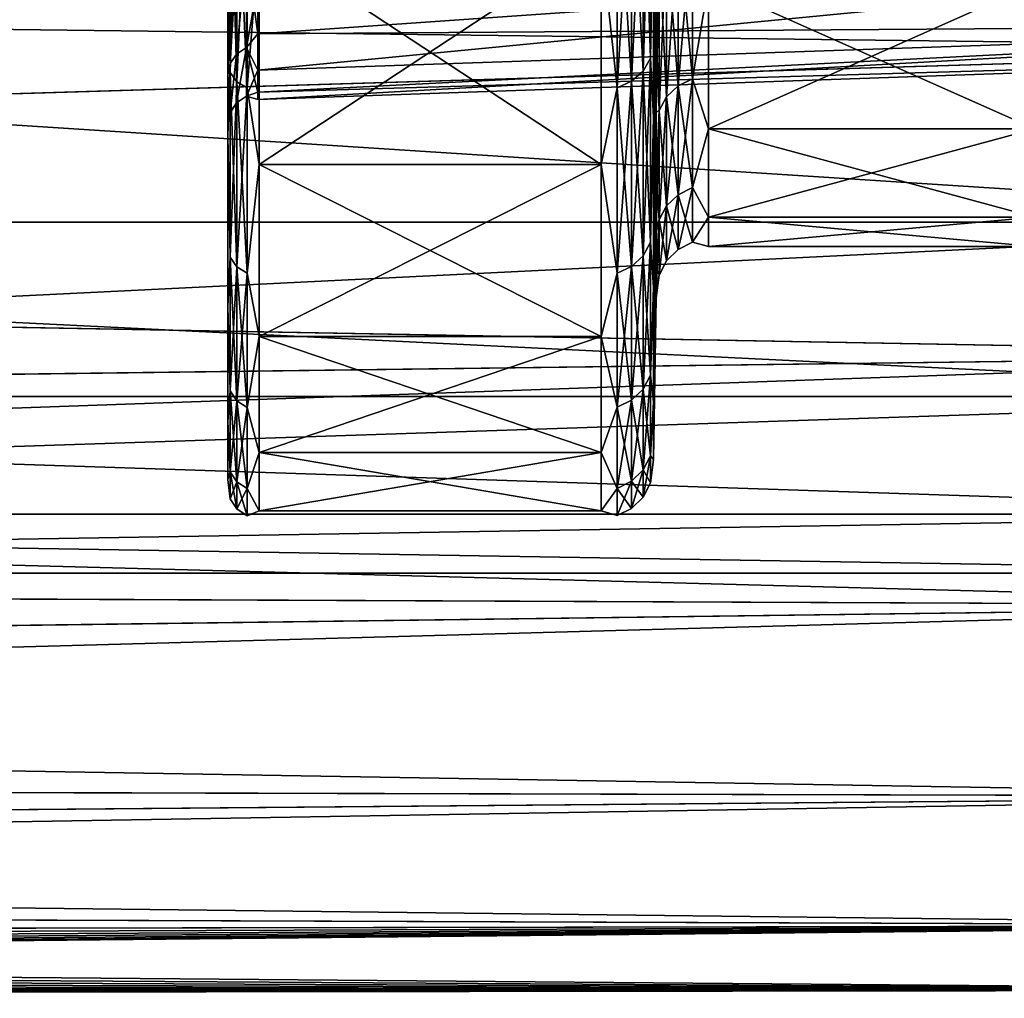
# Model space of a CAD drawing. Header units: metres. Extents: x 59 to 135, y -85 to 115.
# Tile 106 of 256: x 96.05 to 100.77, y 5 to 9.69. Entities that reach past the tile are written whole.
import ezdxf

# ---------------------------------------------------------------- set-up
doc = ezdxf.new("R2010")
doc.units = ezdxf.units.M
doc.layers.add('solid_20_404_502_XXX', color=7, linetype='CONTINUOUS')

msp = doc.modelspace()

# ---------------------------------------------------------------- linework, layer by layer
at = {"layer": 'solid_20_404_502_XXX'}
for points in [[(103.25, 9.551167, 13.734648), (103.25, 11.270406, 15.783558), (72.920464, 9.927427, 14.226108)], [(103.25, 11.270406, -15.783558), (103.25, 9.551167, -13.734648), (72.920471, 9.927106, -14.225698)], [(99.039986, 10.558228, -10.959392), (99.075989, 10.616273, -10.92292), (99.075989, 9.502599, -8.907879)], [(99.039986, 9.440835, 8.937623), (99.075989, 9.502599, 8.907879), (99.075989, 10.616273, 10.92292)], [(99.039986, 10.558228, 10.959392), (99.039986, 9.440835, 8.937623), (99.075989, 10.616273, 10.92292)], [(99.075989, 9.502599, -8.907879), (99.075989, 10.616273, -10.92292), (99.089287, 10.286002, -10.227181)], [(99.075989, 10.616273, 10.92292), (99.075989, 9.502599, 8.907879), (99.089287, 10.286002, 10.227181)], [(99.089287, 9.218474, 8.10156), (99.103401, 10.085147, 8.062821), (99.103401, 10.604652, 9.129783)], [(99.089287, 10.286002, 10.227181), (99.089287, 9.218474, 8.10156), (99.103401, 10.604652, 9.129783)], [(97.061371, 10.551306, 10.963741), (97.050003, 10.204862, 10.277916), (97.061371, 9.43347, 8.94117)], [(97.061371, 9.43347, -8.94117), (97.050003, 10.204862, -10.277916), (97.061371, 10.551306, -10.963741)], [(97.061371, 10.551306, -10.963741), (97.093895, 10.510044, -10.989668), (97.093895, 9.389565, -8.962313)], [(97.061371, 9.43347, -8.94117), (97.061371, 10.551306, -10.963741), (97.093895, 9.389565, -8.962313)], [(97.061371, 10.551306, 10.963741), (97.061371, 9.43347, 8.94117), (97.093895, 10.510044, 10.989668)], [(98.984734, 10.512296, -10.988253), (99.039986, 10.558228, -10.959392), (99.039986, 9.440835, -8.937623)], [(98.984734, 9.39196, 8.96116), (99.039986, 9.440835, 8.937623), (99.039986, 10.558228, 10.959392)], [(98.984734, 10.512296, 10.988253), (98.984734, 9.39196, 8.96116), (99.039986, 10.558228, 10.959392)], [(99.039986, 9.440835, -8.937623), (99.039986, 10.558228, -10.959392), (99.075989, 9.502599, -8.907879)], [(97.061371, 9.43347, 8.94117), (97.093895, 9.389565, 8.962313), (97.093895, 10.510044, 10.989668)], [(97.093895, 10.510044, -10.989668), (97.142601, 10.482477, -11.006989), (97.142601, 9.360231, -8.976439)], [(97.093895, 9.389565, -8.962313), (97.093895, 10.510044, -10.989668), (97.142601, 9.360231, -8.976439)], [(97.093895, 10.510044, 10.989668), (97.093895, 9.389565, 8.962313), (97.142601, 10.482477, 11.006989)], [(97.093895, 9.389565, 8.962313), (97.142601, 9.360231, 8.976439), (97.142601, 10.482477, 11.006989)], [(97.142601, 9.360231, -8.976439), (97.142601, 10.482477, -11.006989), (97.199997, 10.073275, -10.35)], [(97.142601, 10.482477, 11.006989), (97.142601, 9.360231, 8.976439), (97.199997, 10.073275, 10.35)], [(98.915527, 10.482882, 11.006735), (98.839325, 10.073275, 10.35), (98.915527, 9.360662, 8.976232)], [(98.915527, 9.360662, -8.976232), (98.839325, 10.073275, -10.35), (98.915527, 10.482882, -11.006735)], [(98.915527, 10.482882, -11.006735), (98.984734, 10.512296, -10.988253), (98.984734, 9.39196, -8.96116)], [(98.915527, 9.360662, 8.976232), (98.984734, 9.39196, 8.96116), (98.984734, 10.512296, 10.988253)], [(98.915527, 10.482882, 11.006735), (98.915527, 9.360662, 8.976232), (98.984734, 10.512296, 10.988253)], [(98.915527, 9.360662, -8.976232), (98.915527, 10.482882, -11.006735), (98.984734, 9.39196, -8.96116)], [(98.984734, 9.39196, -8.96116), (98.984734, 10.512296, -10.988253), (99.039986, 9.440835, -8.937623)], [(99.075989, 9.502599, -8.907879), (99.089287, 10.286002, -10.227181), (99.089287, 9.218474, -8.10156)], [(99.075989, 9.502599, 8.907879), (99.089287, 9.218474, 8.10156), (99.089287, 10.286002, 10.227181)], [(99.089287, 9.218474, -8.10156), (99.089287, 10.286002, -10.227181), (99.103401, 10.085147, -8.062821)], [(97.050003, 9.185069, 1.061357), (97.050003, 9.131734, 8.14188), (97.050003, 10.204862, 10.277916)], [(97.061371, 9.43347, 8.94117), (97.050003, 10.204862, 10.277916), (97.050003, 9.131734, 8.14188)], [(97.050003, 9.423457, 3.168647), (97.050003, 9.185069, 1.061357), (97.050003, 10.204862, 10.277916)], [(97.050003, 9.897255, 5.236279), (97.050003, 9.423457, 3.168647), (97.050003, 10.204862, 10.277916)], [(97.050003, 9.896852, -5.234885), (97.050003, 10.204862, -10.277916), (97.050003, 9.131734, -8.14188)], [(97.061371, 9.43347, -8.94117), (97.050003, 9.131734, -8.14188), (97.050003, 10.204862, -10.277916)], [(99.15271, 10.093977, -7.723905), (99.207962, 10.143787, -7.702418), (99.207962, 9.370328, -5.577358)], [(99.15271, 9.31836, 5.592916), (99.207962, 9.370328, 5.577358), (99.207962, 10.143787, 7.702418)], [(99.15271, 10.093977, 7.723905), (99.15271, 9.31836, 5.592916), (99.207962, 10.143787, 7.702418)], [(99.207962, 10.143787, -7.702418), (99.277161, 10.175684, -7.68866), (99.277161, 9.403606, -5.567395)], [(99.207962, 9.370328, 5.577358), (99.277161, 9.403606, 5.567395), (99.277161, 10.175684, 7.68866)], [(99.207962, 10.143787, 7.702418), (99.207962, 9.370328, 5.577358), (99.277161, 10.175684, 7.68866)], [(99.207962, 9.370328, -5.577358), (99.207962, 10.143787, -7.702418), (99.277161, 9.403606, -5.567395)], [(99.277161, 9.403606, -5.567395), (99.277161, 10.175684, -7.68866), (99.353363, 9.860685, -6.879335)], [(99.277161, 10.175684, 7.68866), (99.277161, 9.403606, 5.567395), (99.353363, 9.860685, 6.879335)], [(97.142601, 9.360231, -8.976439), (97.199997, 10.073275, -10.35), (97.199997, 8.992927, -8.198852)], [(97.142601, 9.360231, 8.976439), (97.199997, 8.992927, 8.198852), (97.199997, 10.073275, 10.35)], [(103.603325, 10.06626, 4.423176), (97.194763, 9.620008, 3.417144), (97.194763, 9.863747, 4.536216)], [(103.603325, 10.06626, 4.423176), (103.603325, 9.663693, 2.227854), (97.194763, 9.620008, 3.417144)], [(103.603325, 10.066259, -4.423169), (97.194763, 9.620008, -3.417138), (97.194763, 9.445253, -2.285241)], [(103.603325, 9.663692, -2.227846), (103.603325, 10.066259, -4.423169), (97.194763, 9.445253, -2.285241)], [(103.603325, 10.066259, -4.423169), (97.194763, 9.863745, -4.53621), (97.194763, 9.620008, -3.417138)], [(97.199997, 8.992927, 8.198852), (98.839325, 8.992927, 8.198852), (98.839325, 10.073275, 10.35)], [(97.199997, 10.073275, 10.35), (97.199997, 8.992927, 8.198852), (98.839325, 10.073275, 10.35)], [(97.199997, 10.073275, -10.35), (98.839325, 10.073275, -10.35), (98.839325, 8.992927, -8.198852)], [(97.199997, 8.992927, -8.198852), (97.199997, 10.073275, -10.35), (98.839325, 8.992927, -8.198852)], [(98.915527, 9.360662, 8.976232), (98.839325, 10.073275, 10.35), (98.839325, 8.992927, 8.198852)], [(98.915527, 9.360662, -8.976232), (98.839325, 8.992927, -8.198852), (98.839325, 10.073275, -10.35)], [(99.089287, 9.218474, 8.10156), (99.103401, 9.63101, 6.966439), (99.103401, 10.085147, 8.062821)], [(99.089287, 9.218474, -8.10156), (99.103401, 10.085147, -8.062821), (99.103401, 9.63101, -6.966439)], [(99.116707, 10.031031, 7.751057), (99.103401, 10.085147, 8.062821), (99.103401, 9.63101, 6.966439)], [(99.116707, 10.031031, -7.751057), (99.103401, 9.63101, -6.966439), (99.103401, 10.085147, -8.062821)], [(99.116707, 10.031031, -7.751057), (99.15271, 10.093977, -7.723905), (99.15271, 9.31836, -5.592916)], [(99.116707, 9.252687, 5.612577), (99.15271, 9.31836, 5.592916), (99.15271, 10.093977, 7.723905)], [(99.116707, 10.031031, 7.751057), (99.116707, 9.252687, 5.612577), (99.15271, 10.093977, 7.723905)], [(99.15271, 9.31836, -5.592916), (99.15271, 10.093977, -7.723905), (99.207962, 9.370328, -5.577358)], [(97.139091, 10.01503, 5.149924), (97.092133, 9.522434, 3.128946), (97.092133, 9.987039, 5.171455)], [(97.139091, 10.01503, 5.149924), (97.139091, 9.553516, 3.115788), (97.092133, 9.522434, 3.128946)], [(97.139091, 10.015028, -5.149918), (97.092133, 9.987036, -5.171448), (97.092133, 9.522432, -3.128938)], [(97.139091, 9.553515, -3.115782), (97.139091, 10.015028, -5.149918), (97.092133, 9.522432, -3.128938)], [(97.139091, 10.01503, 5.149924), (97.194763, 9.863747, 4.536216), (97.194763, 9.620008, 3.417144)], [(97.139091, 10.01503, 5.149924), (97.194763, 9.620008, 3.417144), (97.139091, 9.553516, 3.115788)], [(97.139091, 9.553515, -3.115782), (97.194763, 9.863745, -4.53621), (97.139091, 10.015028, -5.149918)], [(99.116707, 10.031031, 7.751057), (99.103401, 9.63101, 6.966439), (99.103401, 9.2439, 5.844637)], [(99.116707, 10.031031, 7.751057), (99.103401, 9.2439, 5.844637), (99.116707, 9.252687, 5.612577)], [(99.116707, 9.252687, -5.612577), (99.103401, 9.63101, -6.966439), (99.116707, 10.031031, -7.751057)], [(99.116707, 9.252687, -5.612577), (99.116707, 10.031031, -7.751057), (99.15271, 9.31836, -5.592916)], [(97.092133, 9.987039, 5.171455), (97.060921, 9.476789, 3.147188), (97.060921, 9.945628, 5.201327)], [(97.092133, 9.987039, 5.171455), (97.092133, 9.522434, 3.128946), (97.060921, 9.476789, 3.147188)], [(97.092133, 9.987036, -5.171448), (97.060921, 9.945633, -5.201345), (97.060921, 9.476792, -3.147207)], [(97.092133, 9.522432, -3.128938), (97.092133, 9.987036, -5.171448), (97.060921, 9.476792, -3.147207)], [(103.25, 9.551167, 13.734648), (72.920464, 9.927427, 14.226108), (72.939583, 8.636101, 12.411262)], [(103.25, 9.551167, -13.734648), (72.939606, 8.634481, -12.408734), (72.920471, 9.927106, -14.225698)], [(97.060921, 9.945633, -5.201345), (97.050003, 9.896852, -5.234885), (97.050003, 9.423212, -3.167214)], [(97.060921, 9.476792, -3.147207), (97.060921, 9.945633, -5.201345), (97.050003, 9.423212, -3.167214)], [(97.060921, 9.945628, 5.201327), (97.050003, 9.423457, 3.168647), (97.050003, 9.897255, 5.236279)], [(97.060921, 9.945628, 5.201327), (97.060921, 9.476789, 3.147188), (97.050003, 9.423457, 3.168647)], [(97.050003, 9.423212, -3.167214), (97.050003, 9.896852, -5.234885), (97.050003, 9.131734, -8.14188)], [(97.139091, 9.553515, -3.115782), (97.194763, 9.620008, -3.417138), (97.194763, 9.863745, -4.53621)], [(99.277161, 9.403606, -5.567395), (99.353363, 9.860685, -6.879335), (99.353363, 9.163729, -4.642724)], [(99.277161, 9.403606, 5.567395), (99.353363, 9.163729, 4.642724), (99.353363, 9.860685, 6.879335)], [(100.916634, 9.163729, -4.642724), (99.353363, 9.163729, -4.642724), (99.353363, 9.860685, -6.879335)], [(100.916634, 9.860685, -6.879335), (100.916634, 9.163729, -4.642724), (99.353363, 9.860685, -6.879335)], [(100.916634, 9.860685, 6.879335), (99.353363, 9.860685, 6.879335), (99.353363, 9.163729, 4.642724)], [(100.916634, 9.163729, 4.642724), (100.916634, 9.860685, 6.879335), (99.353363, 9.163729, 4.642724)], [(103.25, 8.717462, -8.317675), (103.25, 9.813466, -10.5), (86.25, 9.813454, -10.499971)], [(103.25, 9.813466, 10.5), (103.25, 8.717462, 8.317675), (86.25, 9.813454, 10.499971)], [(103.25, 8.717462, -8.317675), (86.25, 9.813454, -10.499971), (86.25, 8.717332, -8.317341)], [(103.25, 8.717462, 8.317675), (86.25, 8.717332, 8.317341), (86.25, 9.813454, 10.499971)], [(103.603325, 9.663693, 2.227854), (97.194763, 9.445254, 2.285247), (97.194763, 9.620008, 3.417144)], [(103.603325, 9.663693, 2.227854), (97.194763, 9.340138, 1.144773), (97.194763, 9.445254, 2.285247)], [(103.603325, 9.663693, 2.227854), (103.603325, 9.528847, 0.000004), (97.194763, 9.340138, 1.144773)], [(103.603325, 9.663692, -2.227846), (97.194763, 9.340137, -1.144767), (97.194763, 9.305056, 0.000003)], [(103.603325, 9.528847, 0.000004), (103.603325, 9.663692, -2.227846), (97.194763, 9.305056, 0.000003)], [(103.603325, 9.663692, -2.227846), (97.194763, 9.445253, -2.285241), (97.194763, 9.340137, -1.144767)], [(99.089287, 8.404935, 5.866377), (99.103401, 9.2439, 5.844637), (99.103401, 9.63101, 6.966439)], [(99.089287, 9.218474, 8.10156), (99.089287, 8.404935, 5.866377), (99.103401, 9.63101, 6.966439)], [(99.089287, 9.218474, -8.10156), (99.103401, 9.63101, -6.966439), (99.103401, 9.2439, -5.844637)], [(99.116707, 9.252687, -5.612577), (99.103401, 9.2439, -5.844637), (99.103401, 9.63101, -6.966439)], [(97.139091, 9.553516, 3.115788), (97.194763, 9.620008, 3.417144), (97.194763, 9.445254, 2.285247)], [(97.139091, 9.553515, -3.115782), (97.194763, 9.445253, -2.285241), (97.194763, 9.620008, -3.417138)], [(103.25, 8.081416, 11.5), (103.25, 9.551167, 13.734648), (72.939583, 8.636101, 12.411262)], [(103.25, 9.551167, -13.734648), (103.25, 8.081416, -11.5), (72.939606, 8.634481, -12.408734)], [(97.139091, 9.553516, 3.115788), (97.092133, 9.288671, 1.047346), (97.092133, 9.522434, 3.128946)], [(97.139091, 9.553516, 3.115788), (97.139091, 9.321317, 1.04292), (97.092133, 9.288671, 1.047346)], [(97.139091, 9.553515, -3.115782), (97.092133, 9.522432, -3.128938), (97.092133, 9.288671, -1.047338)], [(97.139091, 9.321317, -1.042914), (97.139091, 9.553515, -3.115782), (97.092133, 9.288671, -1.047338)], [(97.139091, 9.553516, 3.115788), (97.194763, 9.445254, 2.285247), (97.194763, 9.340138, 1.144773)], [(97.139091, 9.553516, 3.115788), (97.194763, 9.340138, 1.144773), (97.139091, 9.321317, 1.04292)], [(97.139091, 9.321317, -1.042914), (97.194763, 9.445253, -2.285241), (97.139091, 9.553515, -3.115782)], [(97.092133, 9.522434, 3.128946), (97.060921, 9.240887, 1.053472), (97.060921, 9.476789, 3.147188)], [(97.092133, 9.522434, 3.128946), (97.092133, 9.288671, 1.047346), (97.060921, 9.240887, 1.053472)], [(97.092133, 9.522432, -3.128938), (97.060921, 9.476792, -3.147207), (97.060921, 9.240888, -1.053492)], [(97.092133, 9.288671, -1.047338), (97.092133, 9.522432, -3.128938), (97.060921, 9.240888, -1.053492)], [(103.603325, 9.528847, 0.000004), (97.194763, 9.305056, 0.000003), (97.194763, 9.340138, 1.144773)], [(99.039986, 9.440835, -8.937623), (99.075989, 9.502599, -8.907879), (99.075989, 8.621541, -6.780816)], [(99.039986, 8.556835, 6.803458), (99.075989, 8.621541, 6.780816), (99.075989, 9.502599, 8.907879)], [(99.039986, 9.440835, 8.937623), (99.039986, 8.556835, 6.803458), (99.075989, 9.502599, 8.907879)], [(99.075989, 8.621541, -6.780816), (99.075989, 9.502599, -8.907879), (99.089287, 9.218474, -8.10156)], [(99.075989, 9.502599, 8.907879), (99.075989, 8.621541, 6.780816), (99.089287, 9.218474, 8.10156)], [(97.060921, 9.476792, -3.147207), (97.050003, 9.423212, -3.167214), (97.050003, 9.184987, -1.059905)], [(97.060921, 9.240888, -1.053492), (97.060921, 9.476792, -3.147207), (97.050003, 9.184987, -1.059905)], [(97.060921, 9.476789, 3.147188), (97.050003, 9.185069, 1.061357), (97.050003, 9.423457, 3.168647)], [(97.060921, 9.476789, 3.147188), (97.060921, 9.240887, 1.053472), (97.050003, 9.185069, 1.061357)], [(97.139091, 9.321317, -1.042914), (97.194763, 9.340137, -1.144767), (97.194763, 9.445253, -2.285241)], [(98.984734, 9.39196, -8.96116), (99.039986, 9.440835, -8.937623), (99.039986, 8.556835, -6.803458)], [(98.984734, 8.505632, 6.821374), (99.039986, 8.556835, 6.803458), (99.039986, 9.440835, 8.937623)], [(98.984734, 9.39196, 8.96116), (98.984734, 8.505632, 6.821374), (99.039986, 9.440835, 8.937623)], [(99.039986, 8.556835, -6.803458), (99.039986, 9.440835, -8.937623), (99.075989, 8.621541, -6.780816)], [(97.061371, 9.43347, 8.94117), (97.050003, 9.131734, 8.14188), (97.061371, 8.549119, 6.806158)], [(97.061371, 8.549119, -6.806158), (97.050003, 9.131734, -8.14188), (97.061371, 9.43347, -8.94117)], [(97.050003, 9.184987, -1.059905), (97.050003, 9.423212, -3.167214), (97.050003, 9.131734, -8.14188)], [(97.061371, 9.43347, -8.94117), (97.093895, 9.389565, -8.962313), (97.093895, 8.503123, -6.822252)], [(97.061371, 8.549119, -6.806158), (97.061371, 9.43347, -8.94117), (97.093895, 8.503123, -6.822252)], [(97.061371, 9.43347, 8.94117), (97.061371, 8.549119, 6.806158), (97.093895, 9.389565, 8.962313)], [(97.061371, 8.549119, 6.806158), (97.093895, 8.503123, 6.822252), (97.093895, 9.389565, 8.962313)], [(97.093895, 9.389565, -8.962313), (97.142601, 9.360231, -8.976439), (97.142601, 8.472392, -6.833005)], [(97.093895, 8.503123, -6.822252), (97.093895, 9.389565, -8.962313), (97.142601, 8.472392, -6.833005)], [(97.093895, 9.389565, 8.962313), (97.093895, 8.503123, 6.822252), (97.142601, 9.360231, 8.976439)], [(98.915527, 9.360662, -8.976232), (98.984734, 9.39196, -8.96116), (98.984734, 8.505632, -6.821374)], [(98.915527, 8.472844, 6.832848), (98.984734, 8.505632, 6.821374), (98.984734, 9.39196, 8.96116)], [(98.915527, 9.360662, 8.976232), (98.915527, 8.472844, 6.832848), (98.984734, 9.39196, 8.96116)], [(98.984734, 8.505632, -6.821374), (98.984734, 9.39196, -8.96116), (99.039986, 8.556835, -6.803458)], [(99.207962, 9.370328, -5.577358), (99.277161, 9.403606, -5.567395), (99.277161, 8.883014, -3.370841)], [(99.207962, 8.848804, 3.376873), (99.277161, 8.883014, 3.370841), (99.277161, 9.403606, 5.567395)], [(99.207962, 9.370328, 5.577358), (99.207962, 8.848804, 3.376873), (99.277161, 9.403606, 5.567395)], [(99.277161, 8.883014, -3.370841), (99.277161, 9.403606, -5.567395), (99.353363, 9.163729, -4.642724)], [(99.277161, 9.403606, 5.567395), (99.277161, 8.883014, 3.370841), (99.353363, 9.163729, 4.642724)], [(97.093895, 8.503123, 6.822252), (97.142601, 8.472392, 6.833005), (97.142601, 9.360231, 8.976439)], [(97.142601, 8.472392, -6.833005), (97.142601, 9.360231, -8.976439), (97.199997, 8.992927, -8.198852)], [(97.142601, 9.360231, 8.976439), (97.142601, 8.472392, 6.833005), (97.199997, 8.992927, 8.198852)], [(98.915527, 9.360662, 8.976232), (98.839325, 8.992927, 8.198852), (98.915527, 8.472844, 6.832848)], [(98.915527, 8.472844, -6.832848), (98.839325, 8.992927, -8.198852), (98.915527, 9.360662, -8.976232)], [(98.915527, 8.472844, -6.832848), (98.915527, 9.360662, -8.976232), (98.984734, 8.505632, -6.821374)], [(99.15271, 9.31836, -5.592916), (99.207962, 9.370328, -5.577358), (99.207962, 8.848804, -3.376873)], [(99.15271, 8.795381, 3.386292), (99.207962, 8.848804, 3.376873), (99.207962, 9.370328, 5.577358)], [(99.15271, 9.31836, 5.592916), (99.15271, 8.795381, 3.386292), (99.207962, 9.370328, 5.577358)], [(99.207962, 8.848804, -3.376873), (99.207962, 9.370328, -5.577358), (99.277161, 8.883014, -3.370841)], [(97.139091, 9.321317, -1.042914), (97.092133, 9.288671, -1.047338), (97.092133, 9.288671, 1.047346)], [(97.139091, 9.321317, 1.04292), (97.139091, 9.321317, -1.042914), (97.092133, 9.288671, 1.047346)], [(97.139091, 9.321317, 1.04292), (97.194763, 9.340138, 1.144773), (97.194763, 9.305056, 0.000003)], [(97.139091, 9.321317, -1.042914), (97.194763, 9.305056, 0.000003), (97.194763, 9.340137, -1.144767)], [(97.139091, 9.321317, 1.04292), (97.194763, 9.305056, 0.000003), (97.139091, 9.321317, -1.042914)], [(99.116707, 9.252687, -5.612577), (99.15271, 9.31836, -5.592916), (99.15271, 8.795381, -3.386292)], [(99.116707, 8.72787, 3.398196), (99.15271, 8.795381, 3.386292), (99.15271, 9.31836, 5.592916)], [(99.116707, 9.252687, 5.612577), (99.116707, 8.72787, 3.398196), (99.15271, 9.31836, 5.592916)], [(99.15271, 8.795381, -3.386292), (99.15271, 9.31836, -5.592916), (99.207962, 8.848804, -3.376873)], [(97.092133, 9.288671, -1.047338), (97.060921, 9.240888, -1.053492), (97.060921, 9.240887, 1.053472)], [(97.092133, 9.288671, 1.047346), (97.092133, 9.288671, -1.047338), (97.060921, 9.240887, 1.053472)], [(99.116707, 9.252687, 5.612577), (99.103401, 9.2439, 5.844637), (99.103401, 8.92523, 4.701509)], [(99.116707, 9.252687, 5.612577), (99.103401, 8.92523, 4.701509), (99.103401, 8.676161, 3.541225)], [(99.116707, 9.252687, 5.612577), (99.103401, 8.676161, 3.541225), (99.116707, 8.72787, 3.398196)], [(99.116707, 9.252687, -5.612577), (99.103401, 8.92523, -4.701509), (99.103401, 9.2439, -5.844637)], [(99.116707, 8.72787, -3.398196), (99.103401, 8.92523, -4.701509), (99.116707, 9.252687, -5.612577)], [(99.116707, 8.72787, -3.398196), (99.116707, 9.252687, -5.612577), (99.15271, 8.795381, -3.386292)], [(97.060921, 9.240888, -1.053492), (97.050003, 9.184987, -1.059905), (97.050003, 9.185069, 1.061357)], [(97.060921, 9.240887, 1.053472), (97.060921, 9.240888, -1.053492), (97.050003, 9.185069, 1.061357)], [(99.075989, 8.621541, -6.780816), (99.089287, 9.218474, -8.10156), (99.089287, 8.404935, -5.866377)], [(99.075989, 8.621541, 6.780816), (99.089287, 8.404935, 5.866377), (99.089287, 9.218474, 8.10156)], [(99.089287, 8.404935, 5.866377), (99.103401, 8.92523, 4.701509), (99.103401, 9.2439, 5.844637)], [(99.089287, 8.404935, -5.866377), (99.103401, 9.2439, -5.844637), (99.103401, 8.92523, -4.701509)], [(99.089287, 8.404935, -5.866377), (99.089287, 9.218474, -8.10156), (99.103401, 9.2439, -5.844637)], [(97.050003, 9.185069, 1.061357), (97.050003, 9.131734, -8.14188), (97.050003, 9.131734, 8.14188)], [(97.050003, 9.185069, 1.061357), (97.050003, 9.184987, -1.059905), (97.050003, 9.131734, -8.14188)], [(99.277161, 8.883014, -3.370841), (99.353363, 9.163729, -4.642724), (99.353363, 8.741447, -2.338412)], [(99.277161, 8.883014, 3.370841), (99.353363, 8.741447, 2.338412), (99.353363, 9.163729, 4.642724)], [(100.916634, 8.741447, -2.338412), (99.353363, 8.741447, -2.338412), (99.353363, 9.163729, -4.642724)], [(100.916634, 9.163729, -4.642724), (100.916634, 8.741447, -2.338412), (99.353363, 9.163729, -4.642724)], [(100.916634, 9.163729, 4.642724), (99.353363, 9.163729, 4.642724), (99.353363, 8.741447, 2.338412)], [(100.916634, 8.741447, 2.338412), (100.916634, 9.163729, 4.642724), (99.353363, 8.741447, 2.338412)], [(97.050003, 8.313816, -5.895466), (97.050003, 8.313816, 5.895466), (97.050003, 9.131734, 8.14188)], [(97.061371, 8.549119, 6.806158), (97.050003, 9.131734, 8.14188), (97.050003, 8.313816, 5.895466)], [(97.050003, 9.131734, -8.14188), (97.050003, 8.313816, -5.895466), (97.050003, 9.131734, 8.14188)], [(97.061371, 8.549119, -6.806158), (97.050003, 8.313816, -5.895466), (97.050003, 9.131734, -8.14188)], [(97.142601, 8.472392, -6.833005), (97.199997, 8.992927, -8.198852), (97.199997, 8.169617, -5.936827)], [(97.142601, 8.472392, 6.833005), (97.199997, 8.169617, 5.936827), (97.199997, 8.992927, 8.198852)], [(97.199997, 8.169617, 5.936827), (98.839325, 8.169617, 5.936827), (98.839325, 8.992927, 8.198852)], [(97.199997, 8.992927, 8.198852), (97.199997, 8.169617, 5.936827), (98.839325, 8.992927, 8.198852)], [(97.199997, 8.992927, -8.198852), (98.839325, 8.992927, -8.198852), (98.839325, 8.169617, -5.936827)], [(97.199997, 8.169617, -5.936827), (97.199997, 8.992927, -8.198852), (98.839325, 8.169617, -5.936827)], [(98.915527, 8.472844, 6.832848), (98.839325, 8.992927, 8.198852), (98.839325, 8.169617, 5.936827)], [(98.915527, 8.472844, -6.832848), (98.839325, 8.169617, -5.936827), (98.839325, 8.992927, -8.198852)], [(99.089287, 7.856385, 3.551863), (99.103401, 8.676161, 3.541225), (99.103401, 8.92523, 4.701509)], [(99.089287, 8.404935, 5.866377), (99.089287, 7.856385, 3.551863), (99.103401, 8.92523, 4.701509)], [(99.089287, 8.404935, -5.866377), (99.103401, 8.92523, -4.701509), (99.103401, 8.676161, -3.541225)], [(99.116707, 8.72787, -3.398196), (99.103401, 8.676161, -3.541225), (99.103401, 8.92523, -4.701509)], [(99.207962, 8.848804, -3.376873), (99.277161, 8.883014, -3.370841), (99.277161, 8.620945, -1.128701)], [(99.207962, 8.586267, 1.130721), (99.277161, 8.620945, 1.128701), (99.277161, 8.883014, 3.370841)], [(99.207962, 8.848804, 3.376873), (99.207962, 8.586267, 1.130721), (99.277161, 8.883014, 3.370841)], [(99.277161, 8.620945, -1.128701), (99.277161, 8.883014, -3.370841), (99.353363, 8.741447, -2.338412)], [(99.277161, 8.883014, 3.370841), (99.277161, 8.620945, 1.128701), (99.353363, 8.741447, 2.338412)], [(99.15271, 8.795381, -3.386292), (99.207962, 8.848804, -3.376873), (99.207962, 8.586267, -1.130721)], [(99.15271, 8.532111, 1.133875), (99.207962, 8.586267, 1.130721), (99.207962, 8.848804, 3.376873)], [(99.15271, 8.795381, 3.386292), (99.15271, 8.532111, 1.133875), (99.207962, 8.848804, 3.376873)], [(99.207962, 8.586267, -1.130721), (99.207962, 8.848804, -3.376873), (99.277161, 8.620945, -1.128701)], [(99.116707, 8.72787, -3.398196), (99.15271, 8.795381, -3.386292), (99.15271, 8.532111, -1.133875)], [(99.116707, 8.463675, 1.137861), (99.15271, 8.532111, 1.133875), (99.15271, 8.795381, 3.386292)], [(99.116707, 8.72787, 3.398196), (99.116707, 8.463675, 1.137861), (99.15271, 8.795381, 3.386292)], [(99.15271, 8.532111, -1.133875), (99.15271, 8.795381, -3.386292), (99.207962, 8.586267, -1.130721)], [(99.116707, 8.72787, 3.398196), (99.103401, 8.676161, 3.541225), (99.103401, 8.497602, 2.36802)], [(99.116707, 8.72787, 3.398196), (99.103401, 8.497602, 2.36802), (99.103401, 8.390205, 1.186174)], [(99.116707, 8.72787, 3.398196), (99.103401, 8.390205, 1.186174), (99.116707, 8.463675, 1.137861)], [(99.116707, 8.72787, -3.398196), (99.103401, 8.497602, -2.36802), (99.103401, 8.676161, -3.541225)], [(99.116707, 8.463675, -1.137861), (99.103401, 8.497602, -2.36802), (99.116707, 8.72787, -3.398196)], [(99.116707, 8.463675, -1.137861), (99.116707, 8.72787, -3.398196), (99.15271, 8.532111, -1.133875)], [(99.277161, 8.620945, -1.128701), (99.353363, 8.741447, -2.338412), (99.353363, 8.6)], [(99.277161, 8.620945, 1.128701), (99.353363, 8.6), (99.353363, 8.741447, 2.338412)], [(100.916634, 8.6, 0), (99.353363, 8.6), (99.353363, 8.741447, -2.338412)], [(100.916634, 8.741447, -2.338412), (100.916634, 8.6, 0), (99.353363, 8.741447, -2.338412)], [(100.916634, 8.741447, 2.338412), (99.353363, 8.741447, 2.338412), (99.353363, 8.6)], [(100.916634, 8.6, 0), (100.916634, 8.741447, 2.338412), (99.353363, 8.6)], [(103.25, 8.717462, -8.317675), (86.25, 8.717332, -8.317341), (86.25, 7.882305, -6.023078)], [(103.25, 7.88222, -6.022868), (103.25, 8.717462, -8.317675), (86.25, 7.882305, -6.023078)], [(103.25, 8.717462, 8.317675), (103.25, 7.88222, 6.022868), (86.25, 8.717332, 8.317341)], [(103.25, 7.88222, 6.022868), (86.25, 7.882305, 6.023078), (86.25, 8.717332, 8.317341)], [(103.25, 8.081416, 11.5), (72.939583, 8.636101, 12.411262), (72.953529, 7.693983, 10.801188)], [(103.25, 8.081416, -11.5), (72.953568, 7.691033, -10.795641), (72.939606, 8.634481, -12.408734)], [(99.089287, 7.856385, 3.551863), (99.103401, 8.497602, 2.36802), (99.103401, 8.676161, 3.541225)], [(99.089287, 7.856385, -3.551863), (99.103401, 8.676161, -3.541225), (99.103401, 8.497602, -2.36802)], [(99.089287, 7.856385, -3.551863), (99.089287, 8.404935, -5.866377), (99.103401, 8.676161, -3.541225)], [(99.039986, 8.556835, -6.803458), (99.075989, 8.621541, -6.780816), (99.075989, 7.984178, -4.568481)], [(99.039986, 7.917345, 4.583735), (99.075989, 7.984178, 4.568481), (99.075989, 8.621541, 6.780816)], [(99.039986, 8.556835, 6.803458), (99.039986, 7.917345, 4.583735), (99.075989, 8.621541, 6.780816)], [(99.075989, 7.984178, -4.568481), (99.075989, 8.621541, -6.780816), (99.089287, 8.404935, -5.866377)], [(99.075989, 8.621541, 6.780816), (99.075989, 7.984178, 4.568481), (99.089287, 8.404935, 5.866377)], [(99.15271, 8.532111, -1.133875), (99.207962, 8.586267, -1.130721), (99.207962, 8.586267, 1.130721)], [(99.15271, 8.532111, 1.133875), (99.15271, 8.532111, -1.133875), (99.207962, 8.586267, 1.130721)], [(99.207962, 8.586267, -1.130721), (99.277161, 8.620945, -1.128701), (99.277161, 8.620945, 1.128701)], [(99.207962, 8.586267, 1.130721), (99.207962, 8.586267, -1.130721), (99.277161, 8.620945, 1.128701)], [(99.277161, 8.620945, 1.128701), (99.277161, 8.620945, -1.128701), (99.353363, 8.6)], [(97.061371, 8.549119, 6.806158), (97.050003, 8.313816, 5.895466), (97.061371, 7.909374, 4.585554)], [(97.061371, 7.909374, -4.585554), (97.050003, 8.313816, -5.895466), (97.061371, 8.549119, -6.806158)], [(97.061371, 8.549119, -6.806158), (97.093895, 8.503123, -6.822252), (97.093895, 7.861866, -4.596398)], [(97.061371, 7.909374, -4.585554), (97.061371, 8.549119, -6.806158), (97.093895, 7.861866, -4.596398)], [(97.061371, 8.549119, 6.806158), (97.061371, 7.909374, 4.585554), (97.093895, 8.503123, 6.822252)], [(98.984734, 8.505632, -6.821374), (99.039986, 8.556835, -6.803458), (99.039986, 7.917345, -4.583735)], [(98.984734, 7.864458, 4.595806), (99.039986, 7.917345, 4.583735), (99.039986, 8.556835, 6.803458)], [(98.984734, 8.505632, 6.821374), (98.984734, 7.864458, 4.595806), (99.039986, 8.556835, 6.803458)], [(99.039986, 7.917345, -4.583735), (99.039986, 8.556835, -6.803458), (99.075989, 7.984178, -4.568481)], [(97.061371, 7.909374, 4.585554), (97.093895, 7.861866, 4.596398), (97.093895, 8.503123, 6.822252)], [(97.093895, 8.503123, -6.822252), (97.142601, 8.472392, -6.833005), (97.142601, 7.830124, -4.603642)], [(97.093895, 7.861866, -4.596398), (97.093895, 8.503123, -6.822252), (97.142601, 7.830124, -4.603642)], [(97.093895, 8.503123, 6.822252), (97.093895, 7.861866, 4.596398), (97.142601, 8.472392, 6.833005)], [(98.915527, 8.472844, -6.832848), (98.984734, 8.505632, -6.821374), (98.984734, 7.864458, -4.595806)], [(98.915527, 7.83059, 4.603536), (98.984734, 7.864458, 4.595806), (98.984734, 8.505632, 6.821374)], [(98.915527, 8.472844, 6.832848), (98.915527, 7.83059, 4.603536), (98.984734, 8.505632, 6.821374)], [(98.984734, 7.864458, -4.595806), (98.984734, 8.505632, -6.821374), (99.039986, 7.917345, -4.583735)], [(99.089287, 7.580243, 1.189315), (99.103401, 8.390205, 1.186174), (99.103401, 8.497602, 2.36802)], [(99.089287, 7.856385, 3.551863), (99.089287, 7.580243, 1.189315), (99.103401, 8.497602, 2.36802)], [(99.089287, 7.856385, -3.551863), (99.103401, 8.497602, -2.36802), (99.103401, 8.390205, -1.186174)], [(99.116707, 8.463675, -1.137861), (99.103401, 8.390205, -1.186174), (99.103401, 8.497602, -2.36802)], [(99.116707, 8.463675, -1.137861), (99.15271, 8.532111, -1.133875), (99.15271, 8.532111, 1.133875)], [(99.116707, 8.463675, 1.137861), (99.116707, 8.463675, -1.137861), (99.15271, 8.532111, 1.133875)], [(97.093895, 7.861866, 4.596398), (97.142601, 7.830124, 4.603642), (97.142601, 8.472392, 6.833005)], [(97.142601, 7.830124, -4.603642), (97.142601, 8.472392, -6.833005), (97.199997, 8.169617, -5.936827)], [(97.142601, 8.472392, 6.833005), (97.142601, 7.830124, 4.603642), (97.199997, 8.169617, 5.936827)], [(98.915527, 8.472844, 6.832848), (98.839325, 8.169617, 5.936827), (98.915527, 7.83059, 4.603536)], [(98.915527, 7.83059, -4.603536), (98.839325, 8.169617, -5.936827), (98.915527, 8.472844, -6.832848)], [(98.915527, 7.83059, -4.603536), (98.915527, 8.472844, -6.832848), (98.984734, 7.864458, -4.595806)], [(99.116707, 8.463675, 1.137861), (99.103401, 8.390205, 1.186174), (99.103401, 8.354363)], [(99.116707, 8.463675, -1.137861), (99.103401, 8.354363), (99.103401, 8.390205, -1.186174)], [(99.116707, 8.463675, 1.137861), (99.103401, 8.354363), (99.116707, 8.463675, -1.137861)], [(99.075989, 7.984178, -4.568481), (99.089287, 8.404935, -5.866377), (99.089287, 7.856385, -3.551863)], [(99.075989, 7.984178, 4.568481), (99.089287, 7.856385, 3.551863), (99.089287, 8.404935, 5.866377)], [(99.089287, 7.580243, 1.189315), (99.103401, 8.354363), (99.103401, 8.390205, 1.186174)], [(99.089287, 7.580243, -1.189315), (99.103401, 8.390205, -1.186174), (99.103401, 8.354363)], [(99.089287, 7.580243, -1.189315), (99.089287, 7.856385, -3.551863), (99.103401, 8.390205, -1.186174)], [(99.089287, 7.580243, 1.189315), (99.089287, 7.580243, -1.189315), (99.103401, 8.354363)], [(97.050003, 7.762434, -3.569703), (97.050003, 7.762434, 3.569703), (97.050003, 8.313816, 5.895466)], [(97.061371, 7.909374, 4.585554), (97.050003, 8.313816, 5.895466), (97.050003, 7.762434, 3.569703)], [(97.050003, 8.313816, -5.895466), (97.050003, 7.762434, -3.569703), (97.050003, 8.313816, 5.895466)], [(97.061371, 7.909374, -4.585554), (97.050003, 7.762434, -3.569703), (97.050003, 8.313816, -5.895466)], [(97.142601, 7.830124, -4.603642), (97.199997, 8.169617, -5.936827), (97.199997, 7.61448, -3.594517)], [(97.142601, 7.830124, 4.603642), (97.199997, 7.61448, 3.594517), (97.199997, 8.169617, 5.936827)], [(97.199997, 7.61448, 3.594517), (98.839325, 7.61448, 3.594517), (98.839325, 8.169617, 5.936827)], [(97.199997, 8.169617, 5.936827), (97.199997, 7.61448, 3.594517), (98.839325, 8.169617, 5.936827)], [(97.199997, 8.169617, -5.936827), (98.839325, 8.169617, -5.936827), (98.839325, 7.61448, -3.594517)], [(97.199997, 7.61448, -3.594517), (97.199997, 8.169617, -5.936827), (98.839325, 7.61448, -3.594517)], [(98.915527, 7.83059, 4.603536), (98.839325, 8.169617, 5.936827), (98.839325, 7.61448, 3.594517)], [(98.915527, 7.83059, -4.603536), (98.839325, 7.61448, -3.594517), (98.839325, 8.169617, -5.936827)], [(103.25, 8.081416, 11.5), (72.953529, 7.693983, 10.801188), (72.963608, 7.012517, 9.408804)], [(103.25, 8.081416, -11.5), (103.25, 6.88103, -9.109835), (72.953568, 7.691033, -10.795641)], [(103.25, 6.88103, 9.109835), (103.25, 8.081416, 11.5), (72.963608, 7.012517, 9.408804)], [(99.039986, 7.917345, -4.583735), (99.075989, 7.984178, -4.568481), (99.075989, 7.598526, -2.298694)], [(99.039986, 7.530405, 2.30637), (99.075989, 7.598526, 2.298694), (99.075989, 7.984178, 4.568481)], [(99.039986, 7.917345, 4.583735), (99.039986, 7.530405, 2.30637), (99.075989, 7.984178, 4.568481)], [(99.075989, 7.598526, -2.298694), (99.075989, 7.984178, -4.568481), (99.089287, 7.856385, -3.551863)], [(99.075989, 7.984178, 4.568481), (99.075989, 7.598526, 2.298694), (99.089287, 7.856385, 3.551863)], [(103.25, 7.88222, -6.022868), (86.25, 7.882305, -6.023078), (86.25, 7.31902, -3.646483)], [(103.25, 7.319037, 3.646612), (86.25, 7.31902, 3.646483), (86.25, 7.882305, 6.023078)], [(103.25, 7.88222, 6.022868), (103.25, 7.319037, 3.646612), (86.25, 7.882305, 6.023078)], [(103.25, 7.319037, -3.646612), (103.25, 7.88222, -6.022868), (86.25, 7.31902, -3.646483)], [(97.061371, 7.909374, 4.585554), (97.050003, 7.762434, 3.569703), (97.061371, 7.522281, 2.307285)], [(97.061371, 7.522281, -2.307285), (97.050003, 7.762434, -3.569703), (97.061371, 7.909374, -4.585554)], [(97.061371, 7.909374, -4.585554), (97.093895, 7.861866, -4.596398), (97.093895, 7.473856, -2.312741)], [(97.061371, 7.522281, -2.307285), (97.061371, 7.909374, -4.585554), (97.093895, 7.473856, -2.312741)], [(97.061371, 7.909374, 4.585554), (97.061371, 7.522281, 2.307285), (97.093895, 7.861866, 4.596398)], [(98.984734, 7.864458, -4.595806), (99.039986, 7.917345, -4.583735), (99.039986, 7.530405, -2.30637)], [(98.984734, 7.476499, 2.312443), (99.039986, 7.530405, 2.30637), (99.039986, 7.917345, 4.583735)], [(98.984734, 7.864458, 4.595806), (98.984734, 7.476499, 2.312443), (99.039986, 7.917345, 4.583735)], [(99.039986, 7.530405, -2.30637), (99.039986, 7.917345, -4.583735), (99.075989, 7.598526, -2.298694)], [(97.061371, 7.522281, 2.307285), (97.093895, 7.473856, 2.312741), (97.093895, 7.861866, 4.596398)], [(97.093895, 7.861866, -4.596398), (97.142601, 7.830124, -4.603642), (97.142601, 7.441504, -2.316386)], [(97.093895, 7.473856, -2.312741), (97.093895, 7.861866, -4.596398), (97.142601, 7.441504, -2.316386)], [(97.093895, 7.861866, 4.596398), (97.093895, 7.473856, 2.312741), (97.142601, 7.830124, 4.603642)], [(98.915527, 7.83059, -4.603536), (98.984734, 7.864458, -4.595806), (98.984734, 7.476499, -2.312443)], [(98.915527, 7.441979, 2.316333), (98.984734, 7.476499, 2.312443), (98.984734, 7.864458, 4.595806)], [(98.915527, 7.83059, 4.603536), (98.915527, 7.441979, 2.316333), (98.984734, 7.864458, 4.595806)], [(98.984734, 7.476499, -2.312443), (98.984734, 7.864458, -4.595806), (99.039986, 7.530405, -2.30637)], [(99.075989, 7.598526, -2.298694), (99.089287, 7.856385, -3.551863), (99.089287, 7.580243, -1.189315)], [(99.075989, 7.598526, 2.298694), (99.089287, 7.580243, 1.189315), (99.089287, 7.856385, 3.551863)], [(97.093895, 7.473856, 2.312741), (97.142601, 7.441504, 2.316386), (97.142601, 7.830124, 4.603642)], [(97.142601, 7.441504, -2.316386), (97.142601, 7.830124, -4.603642), (97.199997, 7.61448, -3.594517)], [(97.142601, 7.830124, 4.603642), (97.142601, 7.441504, 2.316386), (97.199997, 7.61448, 3.594517)], [(98.915527, 7.83059, 4.603536), (98.839325, 7.61448, 3.594517), (98.915527, 7.441979, 2.316333)], [(98.915527, 7.441979, -2.316333), (98.839325, 7.61448, -3.594517), (98.915527, 7.83059, -4.603536)], [(98.915527, 7.441979, -2.316333), (98.915527, 7.83059, -4.603536), (98.984734, 7.476499, -2.312443)], [(97.050003, 7.484789, -1.195078), (97.050003, 7.484789, 1.195078), (97.050003, 7.762434, 3.569703)], [(97.061371, 7.522281, 2.307285), (97.050003, 7.762434, 3.569703), (97.050003, 7.484789, 1.195078)], [(97.050003, 7.762434, -3.569703), (97.050003, 7.484789, -1.195078), (97.050003, 7.762434, 3.569703)], [(97.061371, 7.522281, -2.307285), (97.050003, 7.484789, -1.195078), (97.050003, 7.762434, -3.569703)], [(103.25, 6.88103, -9.109835), (72.963669, 7.008519, -9.399879), (72.953568, 7.691033, -10.795641)], [(97.142601, 7.441504, -2.316386), (97.199997, 7.61448, -3.594517), (97.199997, 7.335021, -1.203598)], [(97.142601, 7.441504, 2.316386), (97.199997, 7.335021, 1.203598), (97.199997, 7.61448, 3.594517)], [(97.199997, 7.335021, 1.203598), (98.839325, 7.335021, 1.203598), (98.839325, 7.61448, 3.594517)], [(97.199997, 7.61448, 3.594517), (97.199997, 7.335021, 1.203598), (98.839325, 7.61448, 3.594517)], [(97.199997, 7.61448, -3.594517), (98.839325, 7.61448, -3.594517), (98.839325, 7.335021, -1.203598)], [(97.199997, 7.335021, -1.203598), (97.199997, 7.61448, -3.594517), (98.839325, 7.335021, -1.203598)], [(98.915527, 7.441979, 2.316333), (98.839325, 7.61448, 3.594517), (98.839325, 7.335021, 1.203598)], [(98.915527, 7.441979, -2.316333), (98.839325, 7.335021, -1.203598), (98.839325, 7.61448, -3.594517)], [(99.039986, 7.530405, -2.30637), (99.075989, 7.598526, -2.298694), (99.075989, 7.469434)], [(99.039986, 7.400881), (99.075989, 7.469434), (99.075989, 7.598526, 2.298694)], [(99.039986, 7.530405, 2.30637), (99.039986, 7.400881), (99.075989, 7.598526, 2.298694)], [(99.075989, 7.469434), (99.075989, 7.598526, -2.298694), (99.089287, 7.580243, -1.189315)], [(99.075989, 7.598526, 2.298694), (99.075989, 7.469434), (99.089287, 7.580243, 1.189315)], [(99.075989, 7.469434), (99.089287, 7.580243, -1.189315), (99.089287, 7.580243, 1.189315)], [(97.061371, 7.522281, 2.307285), (97.050003, 7.484789, 1.195078), (97.061371, 7.392706)], [(97.061371, 7.392706), (97.050003, 7.484789, -1.195078), (97.061371, 7.522281, -2.307285)], [(97.061371, 7.522281, -2.307285), (97.093895, 7.473856, -2.312741), (97.093895, 7.343976)], [(97.061371, 7.392706), (97.061371, 7.522281, -2.307285), (97.093895, 7.343976)], [(97.061371, 7.522281, 2.307285), (97.061371, 7.392706), (97.093895, 7.473856, 2.312741)], [(98.984734, 7.476499, -2.312443), (99.039986, 7.530405, -2.30637), (99.039986, 7.400881)], [(98.984734, 7.346634), (99.039986, 7.400881), (99.039986, 7.530405, 2.30637)], [(98.984734, 7.476499, 2.312443), (98.984734, 7.346634), (99.039986, 7.530405, 2.30637)], [(99.039986, 7.400881), (99.039986, 7.530405, -2.30637), (99.075989, 7.469434)], [(97.061371, 7.392706), (97.050003, 7.484789, 1.195078), (97.050003, 7.484789, -1.195078)], [(97.061371, 7.392706), (97.093895, 7.343976), (97.093895, 7.473856, 2.312741)], [(97.093895, 7.473856, -2.312741), (97.142601, 7.441504, -2.316386), (97.142601, 7.311418)], [(97.093895, 7.343976), (97.093895, 7.473856, -2.312741), (97.142601, 7.311418)], [(97.093895, 7.473856, 2.312741), (97.093895, 7.343976), (97.142601, 7.441504, 2.316386)], [(98.915527, 7.441979, -2.316333), (98.984734, 7.476499, -2.312443), (98.984734, 7.346634)], [(98.915527, 7.311896), (98.984734, 7.346634), (98.984734, 7.476499, 2.312443)], [(98.915527, 7.441979, 2.316333), (98.915527, 7.311896), (98.984734, 7.476499, 2.312443)], [(98.984734, 7.346634), (98.984734, 7.476499, -2.312443), (99.039986, 7.400881)], [(97.093895, 7.343976), (97.142601, 7.311418), (97.142601, 7.441504, 2.316386)], [(97.142601, 7.311418), (97.142601, 7.441504, -2.316386), (97.199997, 7.335021, -1.203598)], [(97.142601, 7.441504, 2.316386), (97.142601, 7.311418), (97.199997, 7.335021, 1.203598)], [(98.915527, 7.441979, 2.316333), (98.839325, 7.335021, 1.203598), (98.915527, 7.311896)], [(98.915527, 7.311896), (98.839325, 7.335021, -1.203598), (98.915527, 7.441979, -2.316333)], [(98.915527, 7.311896), (98.915527, 7.441979, -2.316333), (98.984734, 7.346634)], [(103.25, 7.319037, -3.646612), (86.25, 7.31902, -3.646483), (86.25, 7.035543, -1.221133)], [(103.25, 7.035529, -1.221041), (103.25, 7.319037, -3.646612), (86.25, 7.035543, -1.221133)], [(103.25, 7.319037, 3.646612), (103.25, 7.035529, 1.221041), (86.25, 7.31902, 3.646483)], [(103.25, 7.035529, 1.221041), (86.25, 7.035543, 1.221133), (86.25, 7.31902, 3.646483)], [(97.142601, 7.311418), (97.199997, 7.335021, -1.203598), (97.199997, 7.335021, 1.203598)], [(97.199997, 7.335021, -1.203598), (98.839325, 7.335021, -1.203598), (98.839325, 7.335021, 1.203598)], [(97.199997, 7.335021, 1.203598), (97.199997, 7.335021, -1.203598), (98.839325, 7.335021, 1.203598)], [(98.915527, 7.311896), (98.839325, 7.335021, 1.203598), (98.839325, 7.335021, -1.203598)], [(103.25, 7.035529, -1.221041), (86.25, 7.035543, -1.221133), (86.25, 7.035543, 1.221133)], [(103.25, 7.035529, 1.221041), (103.25, 7.035529, -1.221041), (86.25, 7.035543, 1.221133)], [(103.25, 6.88103, 9.109835), (72.963608, 7.012517, 9.408804), (72.971451, 6.482896, 8.124915)], [(103.25, 6.88103, -9.109835), (72.971512, 6.478414, -8.113035), (72.963669, 7.008519, -9.399879)], [(103.25, 6.88103, 9.109835), (72.971451, 6.482896, 8.124915), (72.977898, 6.047093, 6.86075)], [(103.25, 6.88103, -9.109835), (103.25, 5.966241, -6.596474), (72.971512, 6.478414, -8.113035)], [(103.25, 5.966241, 6.596474), (103.25, 6.88103, 9.109835), (72.977898, 6.047093, 6.86075)], [(103.25, 5.966241, -6.596474), (72.977959, 6.043077, -6.847883), (72.971512, 6.478414, -8.113035)], [(103.25, 5.966241, 6.596474), (72.977898, 6.047093, 6.86075), (72.982979, 5.703507, 5.645033)], [(103.25, 5.966241, -6.596474), (72.983025, 5.700755, -5.634151), (72.977959, 6.043077, -6.847883)], [(103.25, 5.966241, 6.596474), (72.982979, 5.703507, 5.645033), (72.986603, 5.458843, 4.571239)], [(103.25, 5.966241, -6.596474), (103.25, 5.349422, -3.993908), (72.983025, 5.700755, -5.634151)], [(103.25, 5.349422, 3.993908), (103.25, 5.966241, 6.596474), (72.986603, 5.458843, 4.571239)], [(103.25, 5.349422, -3.993908), (72.986626, 5.457145, -4.562858), (72.983025, 5.700755, -5.634151)], [(103.25, 5.349422, 3.993908), (72.986603, 5.458843, 4.571239), (72.989021, 5.295382, 3.67428)], [(103.25, 5.349422, -3.993908), (72.989044, 5.294193, -3.666922), (72.986626, 5.457145, -4.562858)], [(103.25, 5.349422, 3.993908), (72.989021, 5.295382, 3.67428), (72.989937, 5.233436, 3.26857)], [(103.25, 5.349422, -3.993908), (103.25, 5.038912, -1.337331), (72.989044, 5.294193, -3.666922)], [(103.25, 5.349422, 3.993908), (72.989937, 5.233436, 3.26857), (72.990707, 5.181297, 2.882149)], [(103.25, 5.349422, 3.993908), (72.990707, 5.181297, 2.882149), (72.991364, 5.137248, 2.508896)], [(103.25, 5.349422, 3.993908), (72.991364, 5.137248, 2.508896), (72.991913, 5.10018, 2.144348)], [(103.25, 5.349422, 3.993908), (72.991913, 5.10018, 2.144348), (72.992371, 5.069307, 1.784189)], [(103.25, 5.349422, 3.993908), (72.992371, 5.069307, 1.784189), (72.992737, 5.044326, 1.427249)], [(103.25, 5.038912, 1.337331), (103.25, 5.349422, 3.993908), (72.992737, 5.044326, 1.427249)], [(103.25, 5.038912, -1.337331), (72.989952, 5.232415, -3.261449), (72.989044, 5.294193, -3.666922)], [(103.25, 5.038912, -1.337331), (72.990723, 5.180422, -2.875215), (72.989952, 5.232415, -3.261449)], [(103.25, 5.038912, -1.337331), (72.991371, 5.136504, -2.502106), (72.990723, 5.180422, -2.875215)], [(103.25, 5.038912, -1.337331), (72.99192, 5.099555, -2.137665), (72.991371, 5.136504, -2.502106)], [(103.25, 5.038912, -1.337331), (72.992378, 5.068794, -1.777579), (72.99192, 5.099555, -2.137665)], [(103.25, 5.038912, -1.337331), (72.992744, 5.043919, -1.420685), (72.992378, 5.068794, -1.777579)], [(103.25, 5.038912, 1.337331), (72.992737, 5.044326, 1.427249), (72.993027, 5.024995, 1.071986)], [(103.25, 5.038912, -1.337331), (72.993027, 5.024691, -1.065448), (72.992744, 5.043919, -1.420685)], [(103.25, 5.038912, 1.337331), (72.993027, 5.024995, 1.071986), (72.993225, 5.011179, 0.717007)], [(103.25, 5.038912, 1.337331), (72.993233, 5.010976, -0.710483), (72.993027, 5.024691, -1.065448)], [(103.25, 5.038912, -1.337331), (103.25, 5.038912, 1.337331), (72.993027, 5.024691, -1.065448)], [(103.25, 5.038912, 1.337331), (72.993225, 5.011179, 0.717007), (72.993355, 5.002825, 0.360489)], [(103.25, 5.038912, 1.337331), (72.993355, 5.002724, -0.353973), (72.993233, 5.010976, -0.710483)], [(103.25, 5.038912, 1.337331), (72.993355, 5.002825, 0.360489), (72.993393, 5, 0.003257)], [(103.25, 5.038912, 1.337331), (72.993393, 5, 0.003257), (72.993355, 5.002724, -0.353973)]]:
    msp.add_3dface(points, dxfattribs=at)

doc.saveas('drawing.dxf')
